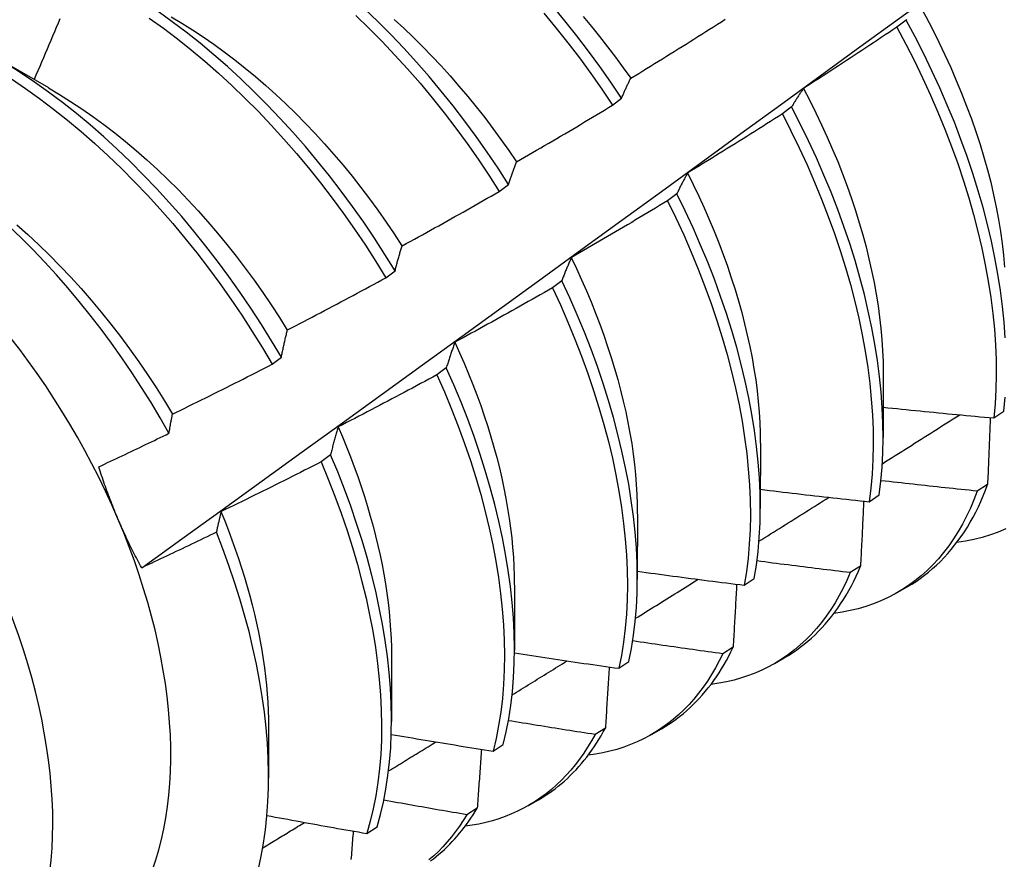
# Model space of a CAD drawing. Header units: inches. Extents: x 202.3 to 235.2, y 60.7 to 129.4.
# Tile 12 of 41: x 210.023 to 210.302, y 79.528 to 79.766. Entities that reach past the tile are written whole.
import ezdxf

# ---------------------------------------------------------------- set-up
doc = ezdxf.new("R2010")
doc.units = ezdxf.units.IN
doc.header["$MEASUREMENT"] = 0
doc.layers.add('Visible Edges(ANSI)', color=7, linetype='Continuous', lineweight=25)
doc.layers.add('Visible Tangent Edges(ANSI)', color=7, linetype='Continuous', lineweight=25)

msp = doc.modelspace()

# ---------------------------------------------------------------- linework, layer by layer
at = {"layer": 'Visible Edges(ANSI)'}
for p, q in [((210.27424, 79.7659), (210.27162, 79.76391)), ((210.01545, 79.75603), (210.03146, 79.74681)), ((210.19114, 79.74183), (210.19373, 79.7438)), ((210.24185, 79.74133), (210.23923, 79.73935)), ((210.15911, 79.71743), (210.16171, 79.7194)), ((210.20937, 79.71674), (210.20674, 79.71475)), ((210.127, 79.69298), (210.1296, 79.69495)), ((210.17679, 79.69212), (210.17415, 79.69013)), ((210.0948, 79.66848), (210.09741, 79.67046)), ((210.14411, 79.66749), (210.14146, 79.6655)), ((210.2678, 79.66625), (210.26778, 79.64776)), ((210.29908, 79.6533), (210.30192, 79.65522)), ((210.23301, 79.64616), (210.23298, 79.62767)), ((210.11132, 79.64284), (210.10867, 79.64085)), ((210.29732, 79.63445), (210.29442, 79.63258)), ((210.26381, 79.62958), (210.26667, 79.63149)), ((210.19821, 79.62607), (210.19818, 79.60758)), ((210.26136, 79.61136), (210.25845, 79.6095)), ((210.22843, 79.60594), (210.2313, 79.60785)), ((210.16341, 79.60598), (210.16338, 79.58749)), ((210.27177, 79.60385), (210.27458, 79.60547)), ((210.2253, 79.58838), (210.22238, 79.58652)), ((210.12861, 79.58589), (210.12859, 79.5674)), ((210.23697, 79.58376), (210.23978, 79.58538)), ((210.19294, 79.58241), (210.19581, 79.58431)), ((210.09381, 79.56579), (210.09379, 79.55134)), ((210.18913, 79.56551), (210.1862, 79.56367)), ((210.20217, 79.56367), (210.20498, 79.56529)), ((210.15733, 79.55898), (210.16021, 79.56087)), ((210.16737, 79.54358), (210.17019, 79.5452)), ((210.15285, 79.54278), (210.14991, 79.54094)), ((210.12161, 79.53565), (210.1245, 79.53754))]:
    msp.add_line(p, q, dxfattribs=at)
at = {"layer": 'Visible Edges(ANSI)', "flags": 128}
for points in [[(210.05788, 79.61089), (210.06926, 79.61909), (210.08063, 79.62729), (210.09199, 79.63549), (210.10334, 79.64369), (210.11468, 79.65188), (210.12601, 79.66008), (210.13733, 79.66828), (210.14864, 79.67647), (210.15994, 79.68467), (210.17123, 79.69286), (210.1825, 79.70105), (210.19377, 79.70924), (210.20503, 79.71742), (210.21628, 79.72561), (210.22752, 79.73379), (210.23875, 79.74197), (210.24998, 79.75015), (210.26119, 79.75832), (210.27239, 79.7665), (210.28358, 79.77466), (210.29477, 79.78283), (210.30595, 79.79099)], [(210.16171, 79.7194), (210.15875, 79.72398), (210.1557, 79.72849), (210.15257, 79.73294), (210.14935, 79.73732), (210.14605, 79.74163), (210.14267, 79.74585), (210.13921, 79.74998), (210.13569, 79.75402), (210.1321, 79.75796), (210.12845, 79.7618), (210.12475, 79.76553), (210.12099, 79.76914)], [(210.19373, 79.7438), (210.19069, 79.74832), (210.18756, 79.75277), (210.18434, 79.75716), (210.18104, 79.76146), (210.17767, 79.76569), (210.17422, 79.76983)], [(210.27788, 79.77046), (210.27983, 79.7669), (210.2817, 79.76331), (210.28351, 79.75971), (210.28524, 79.7561), (210.28689, 79.75248), (210.28848, 79.74885), (210.28998, 79.74522), (210.2914, 79.74159), (210.29275, 79.73796), (210.29401, 79.73434), (210.29519, 79.73073), (210.29628, 79.72714), (210.29729, 79.72356), (210.29821, 79.72001), (210.29904, 79.71648), (210.29978, 79.71298), (210.30043, 79.70951), (210.301, 79.70608), (210.30147, 79.70268), (210.30186, 79.69933), (210.30216, 79.69602)], [(210.03475, 79.76629), (210.03423, 79.76506), (210.03371, 79.76383), (210.03319, 79.76261), (210.03267, 79.76138), (210.03214, 79.76016), (210.03162, 79.75893), (210.0311, 79.75771), (210.03057, 79.75648), (210.03005, 79.75526), (210.02952, 79.75403), (210.029, 79.75281), (210.02847, 79.75159), (210.02794, 79.75036), (210.02741, 79.74914)], [(210.06003, 79.76648), (210.06401, 79.76363), (210.06797, 79.76064), (210.07189, 79.75751), (210.07578, 79.75425), (210.07963, 79.75087), (210.08344, 79.74737), (210.0872, 79.74375), (210.0909, 79.74002), (210.09455, 79.73618), (210.09814, 79.73224), (210.10166, 79.7282), (210.10511, 79.72406), (210.10849, 79.71984), (210.11179, 79.71554), (210.11501, 79.71116), (210.11814, 79.7067), (210.12119, 79.70219), (210.12414, 79.69761), (210.127, 79.69298)], [(210.1296, 79.69495), (210.12673, 79.69958), (210.12377, 79.70416), (210.12072, 79.70867), (210.11758, 79.71312), (210.11436, 79.71749), (210.11105, 79.72179), (210.10766, 79.726), (210.10421, 79.73013), (210.10068, 79.73416), (210.09709, 79.7381), (210.09344, 79.74193), (210.08973, 79.74565), (210.08596, 79.74926), (210.08215, 79.75276), (210.0783, 79.75613), (210.07441, 79.75938), (210.07048, 79.76249), (210.06652, 79.76547), (210.06254, 79.76832)], [(210.06625, 79.76687), (210.06927, 79.76507), (210.07229, 79.76318), (210.07529, 79.76119), (210.07829, 79.75911), (210.08127, 79.75695), (210.08423, 79.7547), (210.08717, 79.75236), (210.09009, 79.74994), (210.09298, 79.74744), (210.09584, 79.74487), (210.09867, 79.74221), (210.10147, 79.73949), (210.10424, 79.73669), (210.10696, 79.73383), (210.10964, 79.7309), (210.11228, 79.7279), (210.11488, 79.72485), (210.11742, 79.72173), (210.11991, 79.71856), (210.12235, 79.71534), (210.12474, 79.71207), (210.12707, 79.70875), (210.12934, 79.70539), (210.13156, 79.70199)], [(210.11846, 79.76725), (210.12222, 79.76362), (210.12592, 79.75989), (210.12957, 79.75604), (210.13315, 79.75209), (210.13667, 79.74804), (210.14011, 79.74391), (210.14349, 79.73968), (210.14678, 79.73537), (210.15, 79.73099), (210.15313, 79.72653), (210.15617, 79.72201), (210.15911, 79.71743)], [(210.12934, 79.76613), (210.13206, 79.76363), (210.13475, 79.76105), (210.1374, 79.75841), (210.14003, 79.75571), (210.14262, 79.75295), (210.14517, 79.75013), (210.14769, 79.74725), (210.15016, 79.74432), (210.15258, 79.74134), (210.15497, 79.73831), (210.1573, 79.73524), (210.15958, 79.73212), (210.16181, 79.72896), (210.16399, 79.72576)], [(210.17167, 79.76789), (210.17511, 79.76375), (210.17848, 79.75952), (210.18178, 79.7552), (210.18498, 79.75081), (210.18811, 79.74635), (210.19114, 79.74183)], [(210.18284, 79.76691), (210.18519, 79.7641), (210.1875, 79.76125), (210.18977, 79.75836), (210.19199, 79.75542), (210.19417, 79.75245), (210.1963, 79.74944)], [(210.19633, 79.74947), (210.19745, 79.75016), (210.19857, 79.75084), (210.1997, 79.75153), (210.20082, 79.75222), (210.20194, 79.75291), (210.20305, 79.75359), (210.20417, 79.75429), (210.20529, 79.75498), (210.20641, 79.75567), (210.20752, 79.75636), (210.20864, 79.75706), (210.20976, 79.75775), (210.21087, 79.75845), (210.21198, 79.75915), (210.2131, 79.75985), (210.21421, 79.76054), (210.21532, 79.76125), (210.21643, 79.76195), (210.21754, 79.76265), (210.21865, 79.76335), (210.21976, 79.76406), (210.22087, 79.76476), (210.22198, 79.76547), (210.22309, 79.76618)], [(210.27438, 79.7661), (210.27424, 79.7659)], [(210.27162, 79.76391), (210.27053, 79.76318), (210.26944, 79.76245), (210.26834, 79.76171), (210.26725, 79.76098), (210.26615, 79.76025), (210.26505, 79.75952), (210.26396, 79.75879), (210.26286, 79.75806), (210.26176, 79.75734), (210.26066, 79.75661), (210.25956, 79.75589), (210.25846, 79.75516), (210.25736, 79.75444), (210.25626, 79.75372), (210.25516, 79.753), (210.25406, 79.75228), (210.25295, 79.75156), (210.25185, 79.75084), (210.25074, 79.75013), (210.24964, 79.74941), (210.24853, 79.7487), (210.24743, 79.74798), (210.24632, 79.74727), (210.24521, 79.74656)], [(210.27162, 79.76391), (210.27417, 79.75915), (210.27662, 79.75436), (210.27895, 79.74955), (210.28117, 79.74471), (210.28328, 79.73986), (210.28526, 79.73501), (210.28713, 79.73015), (210.28887, 79.7253), (210.29049, 79.72046), (210.29199, 79.71564), (210.29335, 79.71085), (210.29459, 79.70608), (210.2957, 79.70135), (210.29667, 79.69666), (210.29752, 79.69201), (210.29823, 79.68742), (210.2988, 79.68289), (210.29924, 79.67843), (210.29955, 79.67403), (210.29973, 79.66971), (210.29976, 79.66548), (210.29967, 79.66132), (210.29944, 79.65726), (210.29908, 79.6533)], [(210.30235, 79.67599), (210.30203, 79.68039), (210.30158, 79.68486), (210.30099, 79.68939), (210.30027, 79.69399), (210.29941, 79.69863), (210.29843, 79.70333), (210.29731, 79.70806), (210.29606, 79.71283), (210.29469, 79.71763), (210.29319, 79.72245), (210.29156, 79.72729), (210.2898, 79.73214), (210.28793, 79.737), (210.28593, 79.74185), (210.28382, 79.7467), (210.28159, 79.75154), (210.27925, 79.75635), (210.2768, 79.76114), (210.27424, 79.7659)], [(210.09741, 79.67046), (210.09463, 79.67514), (210.09176, 79.67976), (210.0888, 79.68433), (210.08574, 79.68884), (210.08259, 79.69329), (210.07936, 79.69766), (210.07605, 79.70195), (210.07266, 79.70616), (210.0692, 79.71028), (210.06567, 79.71431), (210.06208, 79.71824), (210.05842, 79.72206), (210.05471, 79.72578), (210.05094, 79.72938), (210.04713, 79.73287), (210.04327, 79.73624), (210.03938, 79.73947), (210.03544, 79.74258), (210.03148, 79.74555), (210.0275, 79.74839), (210.02349, 79.75108), (210.01947, 79.75363)], [(210.19373, 79.7438), (210.19383, 79.74405), (210.19393, 79.7443), (210.19404, 79.74454), (210.19414, 79.74479), (210.19425, 79.74503), (210.19435, 79.74528), (210.19446, 79.74552), (210.19457, 79.74576), (210.19467, 79.746), (210.19478, 79.74624), (210.19489, 79.74648), (210.195, 79.74672), (210.19511, 79.74695), (210.19522, 79.74719), (210.19532, 79.74742), (210.19543, 79.74765), (210.19555, 79.74788), (210.19566, 79.74811), (210.19577, 79.74834), (210.19588, 79.74857), (210.19599, 79.7488), (210.1961, 79.74903), (210.19622, 79.74925), (210.19633, 79.74947)], [(210.02099, 79.74926), (210.02499, 79.74656), (210.02898, 79.74371), (210.03293, 79.74073), (210.03686, 79.73761), (210.04075, 79.73436), (210.04461, 79.73099), (210.04842, 79.72749), (210.05218, 79.72388), (210.05589, 79.72015), (210.05954, 79.71632), (210.06313, 79.71238), (210.06666, 79.70835), (210.07011, 79.70422), (210.07349, 79.7), (210.0768, 79.6957), (210.08002, 79.69133), (210.08316, 79.68688), (210.08621, 79.68237), (210.08917, 79.67779), (210.09204, 79.67316), (210.0948, 79.66848)], [(210.03146, 79.74674), (210.03462, 79.74487), (210.03777, 79.74289), (210.04091, 79.74082), (210.04404, 79.73864), (210.04715, 79.73637), (210.05024, 79.734), (210.0533, 79.73154), (210.05634, 79.72899), (210.05935, 79.72635), (210.06233, 79.72363), (210.06526, 79.72081), (210.06816, 79.71792), (210.07102, 79.71495), (210.07384, 79.7119), (210.07661, 79.70879), (210.07933, 79.7056), (210.082, 79.70236), (210.08462, 79.69905), (210.08719, 79.69569), (210.08969, 79.69228), (210.09214, 79.68882), (210.09453, 79.68531), (210.09685, 79.68176), (210.0991, 79.67818)], [(210.24521, 79.74656), (210.24506, 79.74635), (210.24492, 79.74615), (210.24477, 79.74594), (210.24463, 79.74573), (210.24448, 79.74552), (210.24434, 79.74531), (210.2442, 79.7451), (210.24405, 79.74489), (210.24391, 79.74467), (210.24377, 79.74446), (210.24363, 79.74424), (210.24349, 79.74402), (210.24335, 79.7438), (210.24321, 79.74358), (210.24307, 79.74336), (210.24293, 79.74314), (210.2428, 79.74292), (210.24266, 79.7427), (210.24252, 79.74247), (210.24239, 79.74225), (210.24225, 79.74202), (210.24212, 79.74179), (210.24198, 79.74156), (210.24185, 79.74133)], [(210.24518, 79.74654), (210.24697, 79.74312), (210.2487, 79.73969), (210.25036, 79.73624), (210.25195, 79.73278), (210.25347, 79.72932), (210.25492, 79.72585), (210.25629, 79.72239), (210.25759, 79.71892), (210.25881, 79.71546), (210.25995, 79.71201), (210.26102, 79.70857), (210.26201, 79.70515), (210.26292, 79.70174), (210.26375, 79.69836), (210.26451, 79.69499), (210.26519, 79.69166), (210.26579, 79.68835), (210.26631, 79.68507), (210.26676, 79.68183), (210.26712, 79.67863), (210.2674, 79.67547), (210.26761, 79.67235), (210.26773, 79.66928), (210.26777, 79.66626)], [(210.164, 79.72576), (210.16514, 79.72642), (210.16628, 79.72708), (210.16741, 79.72774), (210.16855, 79.7284), (210.16968, 79.72906), (210.17082, 79.72972), (210.17195, 79.73039), (210.17309, 79.73105), (210.17422, 79.73172), (210.17535, 79.73238), (210.17648, 79.73305), (210.17762, 79.73372), (210.17875, 79.73439), (210.17988, 79.73506), (210.18101, 79.73573), (210.18213, 79.73641), (210.18326, 79.73708), (210.18439, 79.73776), (210.18552, 79.73843), (210.18664, 79.73911), (210.18777, 79.73979), (210.18889, 79.74047), (210.19002, 79.74115), (210.19114, 79.74183)], [(210.26667, 79.63149), (210.26715, 79.63536), (210.26749, 79.63934), (210.2677, 79.64341), (210.26778, 79.64758), (210.26772, 79.65183), (210.26753, 79.65616), (210.26721, 79.66056), (210.26675, 79.66504), (210.26615, 79.66957), (210.26542, 79.67417), (210.26456, 79.67882), (210.26357, 79.68352), (210.26244, 79.68825), (210.26119, 79.69303), (210.2598, 79.69783), (210.25829, 79.70265), (210.25666, 79.70749), (210.2549, 79.71234), (210.25301, 79.7172), (210.25101, 79.72205), (210.24889, 79.7269), (210.24666, 79.73173), (210.24431, 79.73654), (210.24185, 79.74133)], [(210.23923, 79.73935), (210.23812, 79.73864), (210.23701, 79.73793), (210.2359, 79.73723), (210.23478, 79.73652), (210.23367, 79.73582), (210.23256, 79.73511), (210.23144, 79.73441), (210.23033, 79.73371), (210.22921, 79.73301), (210.2281, 79.73231), (210.22698, 79.73161), (210.22586, 79.73092), (210.22475, 79.73022), (210.22363, 79.72953), (210.22251, 79.72883), (210.22139, 79.72814), (210.22027, 79.72745), (210.21915, 79.72676), (210.21803, 79.72607), (210.21691, 79.72538), (210.21578, 79.72469), (210.21466, 79.724), (210.21354, 79.72332), (210.21241, 79.72263)], [(210.23923, 79.73935), (210.24168, 79.73456), (210.24402, 79.72974), (210.24625, 79.72491), (210.24836, 79.72006), (210.25035, 79.7152), (210.25222, 79.71035), (210.25397, 79.7055), (210.2556, 79.70066), (210.2571, 79.69584), (210.25848, 79.69104), (210.25972, 79.68627), (210.26084, 79.68154), (210.26182, 79.67684), (210.26267, 79.6722), (210.26339, 79.6676), (210.26397, 79.66307), (210.26442, 79.6586), (210.26474, 79.6542), (210.26492, 79.64988), (210.26497, 79.64563), (210.26488, 79.64148), (210.26466, 79.63741), (210.2643, 79.63344), (210.26381, 79.62958)], [(210.16171, 79.7194), (210.1618, 79.71968), (210.16189, 79.71995), (210.16198, 79.72023), (210.16207, 79.7205), (210.16216, 79.72078), (210.16226, 79.72105), (210.16235, 79.72132), (210.16244, 79.72159), (210.16254, 79.72186), (210.16263, 79.72213), (210.16273, 79.7224), (210.16282, 79.72266), (210.16292, 79.72293), (210.16302, 79.72319), (210.16311, 79.72345), (210.16321, 79.72371), (210.16331, 79.72397), (210.1634, 79.72423), (210.1635, 79.72449), (210.1636, 79.72475), (210.1637, 79.725), (210.1638, 79.72526), (210.1639, 79.72551), (210.164, 79.72576)], [(210.21241, 79.72263), (210.21228, 79.7224), (210.21215, 79.72217), (210.21201, 79.72193), (210.21188, 79.72169), (210.21175, 79.72146), (210.21162, 79.72122), (210.21149, 79.72098), (210.21136, 79.72074), (210.21123, 79.7205), (210.21111, 79.72025), (210.21098, 79.72001), (210.21085, 79.71976), (210.21072, 79.71952), (210.2106, 79.71927), (210.21047, 79.71902), (210.21035, 79.71877), (210.21022, 79.71852), (210.2101, 79.71827), (210.20998, 79.71802), (210.20985, 79.71776), (210.20973, 79.71751), (210.20961, 79.71725), (210.20949, 79.717), (210.20937, 79.71674)], [(210.2124, 79.72264), (210.21403, 79.71936), (210.2156, 79.71607), (210.21711, 79.71278), (210.21855, 79.70947), (210.21993, 79.70617), (210.22124, 79.70286), (210.22249, 79.69955), (210.22367, 79.69625), (210.22478, 79.69296), (210.22583, 79.68967), (210.22681, 79.6864), (210.22772, 79.68314), (210.22855, 79.6799), (210.22932, 79.67668), (210.23002, 79.67348), (210.23065, 79.67031), (210.2312, 79.66716), (210.23168, 79.66405), (210.23208, 79.66097), (210.23242, 79.65793), (210.23267, 79.65492), (210.23286, 79.65196), (210.23296, 79.64905), (210.23299, 79.64617)], [(210.1316, 79.702), (210.13275, 79.70264), (210.13391, 79.70327), (210.13506, 79.7039), (210.13621, 79.70453), (210.13736, 79.70517), (210.13851, 79.7058), (210.13966, 79.70644), (210.14081, 79.70708), (210.14196, 79.70772), (210.14311, 79.70836), (210.14425, 79.709), (210.1454, 79.70964), (210.14655, 79.71028), (210.14769, 79.71093), (210.14884, 79.71157), (210.14998, 79.71222), (210.15113, 79.71287), (210.15227, 79.71351), (210.15341, 79.71416), (210.15455, 79.71481), (210.15569, 79.71547), (210.15683, 79.71612), (210.15798, 79.71677), (210.15911, 79.71743)], [(210.2313, 79.60785), (210.2319, 79.61163), (210.23237, 79.61551), (210.23271, 79.61949), (210.23291, 79.62357), (210.23298, 79.62774), (210.23292, 79.63199), (210.23272, 79.63632), (210.23238, 79.64073), (210.23192, 79.64521), (210.23131, 79.64976), (210.23058, 79.65436), (210.22971, 79.65901), (210.22871, 79.66371), (210.22757, 79.66845), (210.22631, 79.67322), (210.22492, 79.67802), (210.2234, 79.68285), (210.22176, 79.68769), (210.21999, 79.69254), (210.2181, 79.69739), (210.21609, 79.70225), (210.21396, 79.70709), (210.21172, 79.71193), (210.20937, 79.71674)], [(210.20674, 79.71475), (210.20561, 79.71407), (210.20448, 79.71339), (210.20336, 79.71271), (210.20223, 79.71203), (210.2011, 79.71135), (210.19997, 79.71068), (210.19884, 79.71), (210.19771, 79.70933), (210.19658, 79.70866), (210.19544, 79.70799), (210.19431, 79.70731), (210.19318, 79.70664), (210.19204, 79.70598), (210.19091, 79.70531), (210.18977, 79.70464), (210.18864, 79.70398), (210.1875, 79.70331), (210.18636, 79.70265), (210.18523, 79.70199), (210.18409, 79.70132), (210.18295, 79.70066), (210.18181, 79.70001), (210.18067, 79.69935), (210.17953, 79.69869)], [(210.20674, 79.71475), (210.20908, 79.70994), (210.21132, 79.7051), (210.21344, 79.70026), (210.21544, 79.6954), (210.21732, 79.69055), (210.21908, 79.6857), (210.22071, 79.68086), (210.22222, 79.67603), (210.2236, 79.67123), (210.22485, 79.66646), (210.22598, 79.66172), (210.22697, 79.65703), (210.22783, 79.65238), (210.22855, 79.64778), (210.22914, 79.64325), (210.2296, 79.63877), (210.22993, 79.63437), (210.23012, 79.63004), (210.23017, 79.62579), (210.23009, 79.62163), (210.22988, 79.61756), (210.22953, 79.61358), (210.22905, 79.60971), (210.22843, 79.60594)], [(210.06561, 79.64894), (210.06312, 79.65332), (210.06053, 79.65764), (210.05787, 79.66192), (210.05511, 79.66615), (210.05228, 79.67032), (210.04936, 79.67443), (210.04637, 79.67847), (210.04331, 79.68243), (210.04019, 79.6863), (210.037, 79.69009), (210.03376, 79.69378), (210.03047, 79.69738), (210.02712, 79.70088), (210.02372, 79.70427), (210.02028, 79.70757)], [(210.02257, 79.708), (210.02569, 79.7052), (210.02878, 79.70231), (210.03183, 79.69933), (210.03484, 79.69627), (210.0378, 79.69313), (210.04071, 79.68991), (210.04358, 79.68662), (210.04639, 79.68327), (210.04914, 79.67984), (210.05184, 79.67636), (210.05447, 79.67281), (210.05703, 79.66922), (210.05953, 79.66557), (210.06195, 79.66188), (210.0643, 79.65814), (210.06657, 79.65437)], [(210.1296, 79.69495), (210.12968, 79.69526), (210.12976, 79.69557), (210.12984, 79.69587), (210.12992, 79.69617), (210.13, 79.69648), (210.13008, 79.69678), (210.13016, 79.69708), (210.13024, 79.69738), (210.13032, 79.69767), (210.13041, 79.69797), (210.13049, 79.69827), (210.13057, 79.69856), (210.13066, 79.69885), (210.13074, 79.69915), (210.13082, 79.69944), (210.13091, 79.69973), (210.13099, 79.70001), (210.13108, 79.7003), (210.13117, 79.70059), (210.13125, 79.70087), (210.13134, 79.70116), (210.13143, 79.70144), (210.13151, 79.70172), (210.1316, 79.702)], [(210.17953, 79.69869), (210.17941, 79.69843), (210.17929, 79.69817), (210.17917, 79.6979), (210.17905, 79.69764), (210.17893, 79.69737), (210.17882, 79.69711), (210.1787, 79.69684), (210.17858, 79.69657), (210.17847, 79.6963), (210.17835, 79.69603), (210.17824, 79.69576), (210.17812, 79.69548), (210.17801, 79.69521), (210.17789, 79.69493), (210.17778, 79.69466), (210.17767, 79.69438), (210.17756, 79.6941), (210.17744, 79.69382), (210.17733, 79.69354), (210.17722, 79.69326), (210.17711, 79.69298), (210.177, 79.69269), (210.17689, 79.69241), (210.17679, 79.69212)], [(210.17948, 79.69869), (210.18097, 79.69556), (210.1824, 79.69242), (210.18377, 79.68928), (210.18509, 79.68613), (210.18635, 79.68298), (210.18755, 79.67984), (210.18869, 79.67669), (210.18977, 79.67356), (210.19078, 79.67043), (210.19174, 79.66732), (210.19263, 79.66421), (210.19345, 79.66113), (210.19421, 79.65806), (210.19491, 79.65501), (210.19554, 79.65199), (210.19609, 79.64898), (210.19659, 79.64601), (210.19701, 79.64307), (210.19737, 79.64015), (210.19766, 79.63727), (210.19788, 79.63442), (210.19804, 79.63161), (210.19813, 79.62884), (210.19815, 79.62611)], [(210.09913, 79.67821), (210.1003, 79.67881), (210.10146, 79.67941), (210.10263, 79.68002), (210.1038, 79.68063), (210.10496, 79.68123), (210.10613, 79.68184), (210.10729, 79.68245), (210.10846, 79.68306), (210.10962, 79.68367), (210.11078, 79.68429), (210.11194, 79.6849), (210.11311, 79.68552), (210.11427, 79.68613), (210.11543, 79.68675), (210.11659, 79.68737), (210.11775, 79.68799), (210.11891, 79.68861), (210.12006, 79.68923), (210.12122, 79.68985), (210.12238, 79.69047), (210.12354, 79.6911), (210.12469, 79.69172), (210.12585, 79.69235), (210.127, 79.69298)], [(210.19581, 79.58431), (210.19654, 79.58798), (210.19713, 79.59176), (210.1976, 79.59565), (210.19793, 79.59964), (210.19812, 79.60372), (210.19818, 79.60789), (210.19811, 79.61215), (210.1979, 79.61649), (210.19756, 79.62091), (210.19708, 79.62539), (210.19647, 79.62994), (210.19573, 79.63454), (210.19485, 79.63919), (210.19384, 79.6439), (210.1927, 79.64864), (210.19143, 79.65341), (210.19003, 79.65822), (210.18851, 79.66304), (210.18686, 79.66788), (210.18508, 79.67274), (210.18319, 79.67759), (210.18117, 79.68245), (210.17904, 79.68729), (210.17679, 79.69212)], [(210.17415, 79.69013), (210.17301, 79.68948), (210.17186, 79.68883), (210.17072, 79.68817), (210.16958, 79.68752), (210.16843, 79.68687), (210.16728, 79.68622), (210.16614, 79.68558), (210.16499, 79.68493), (210.16384, 79.68428), (210.1627, 79.68364), (210.16155, 79.683), (210.1604, 79.68235), (210.15925, 79.68171), (210.1581, 79.68107), (210.15695, 79.68043), (210.1558, 79.6798), (210.15464, 79.67916), (210.15349, 79.67852), (210.15234, 79.67789), (210.15118, 79.67725), (210.15003, 79.67662), (210.14888, 79.67599), (210.14772, 79.67536), (210.14656, 79.67473)], [(210.17415, 79.69013), (210.17639, 79.6853), (210.17851, 79.68045), (210.18052, 79.6756), (210.18241, 79.67074), (210.18418, 79.66589), (210.18582, 79.66105), (210.18733, 79.65623), (210.18872, 79.65142), (210.18998, 79.64665), (210.19111, 79.64191), (210.19211, 79.63722), (210.19298, 79.63256), (210.19371, 79.62796), (210.19431, 79.62342), (210.19478, 79.61895), (210.19511, 79.61454), (210.19531, 79.6102), (210.19537, 79.60595), (210.1953, 79.60178), (210.19509, 79.59771), (210.19475, 79.59373), (210.19428, 79.58985), (210.19368, 79.58607), (210.19294, 79.58241)], [(210.09741, 79.67046), (210.09747, 79.6708), (210.09754, 79.67113), (210.09761, 79.67147), (210.09768, 79.6718), (210.09775, 79.67213), (210.09782, 79.67246), (210.09789, 79.67279), (210.09796, 79.67312), (210.09803, 79.67344), (210.0981, 79.67377), (210.09817, 79.67409), (210.09824, 79.67442), (210.09831, 79.67474), (210.09839, 79.67506), (210.09846, 79.67538), (210.09853, 79.6757), (210.0986, 79.67602), (210.09868, 79.67633), (210.09875, 79.67665), (210.09883, 79.67696), (210.0989, 79.67727), (210.09898, 79.67759), (210.09905, 79.6779), (210.09913, 79.67821)], [(210.14656, 79.67473), (210.14646, 79.67444), (210.14635, 79.67415), (210.14624, 79.67386), (210.14613, 79.67357), (210.14603, 79.67327), (210.14592, 79.67298), (210.14582, 79.67268), (210.14571, 79.67238), (210.14561, 79.67209), (210.14551, 79.67179), (210.1454, 79.67149), (210.1453, 79.67119), (210.1452, 79.67088), (210.1451, 79.67058), (210.145, 79.67028), (210.14489, 79.66997), (210.14479, 79.66966), (210.14469, 79.66936), (210.1446, 79.66905), (210.1445, 79.66874), (210.1444, 79.66843), (210.1443, 79.66811), (210.1442, 79.6678), (210.14411, 79.66749)], [(210.14653, 79.67472), (210.14788, 79.67174), (210.14918, 79.66876), (210.15043, 79.66578), (210.15162, 79.66279), (210.15276, 79.65981), (210.15384, 79.65684), (210.15487, 79.65387), (210.15583, 79.6509), (210.15674, 79.64795), (210.15759, 79.64501), (210.15838, 79.64208), (210.15912, 79.63916), (210.15979, 79.63626), (210.16041, 79.63338), (210.16097, 79.63052), (210.16147, 79.62768), (210.16191, 79.62487), (210.1623, 79.62208), (210.16262, 79.61932), (210.16289, 79.61659), (210.16309, 79.61389), (210.16324, 79.61123), (210.16333, 79.6086), (210.16336, 79.606)], [(210.06658, 79.65437), (210.06776, 79.65495), (210.06895, 79.65552), (210.07013, 79.6561), (210.07131, 79.65668), (210.07249, 79.65726), (210.07367, 79.65784), (210.07484, 79.65842), (210.07602, 79.65901), (210.0772, 79.65959), (210.07838, 79.66018), (210.07955, 79.66076), (210.08073, 79.66135), (210.08191, 79.66194), (210.08308, 79.66253), (210.08426, 79.66312), (210.08543, 79.66371), (210.0866, 79.6643), (210.08778, 79.6649), (210.08895, 79.66549), (210.09012, 79.66609), (210.09129, 79.66669), (210.09246, 79.66728), (210.09363, 79.66788), (210.0948, 79.66848)], [(210.16021, 79.56087), (210.16106, 79.56443), (210.16178, 79.56811), (210.16237, 79.5719), (210.16282, 79.57579), (210.16314, 79.57979), (210.16333, 79.58387), (210.16338, 79.58805), (210.1633, 79.59232), (210.16309, 79.59666), (210.16274, 79.60108), (210.16225, 79.60557), (210.16164, 79.61012), (210.16088, 79.61472), (210.16, 79.61938), (210.15898, 79.62408), (210.15783, 79.62883), (210.15656, 79.63361), (210.15515, 79.63841), (210.15362, 79.64324), (210.15196, 79.64808), (210.15017, 79.65293), (210.14827, 79.65779), (210.14625, 79.66264), (210.14411, 79.66749)], [(210.14146, 79.6655), (210.1403, 79.66487), (210.13914, 79.66424), (210.13799, 79.66362), (210.13683, 79.663), (210.13567, 79.66237), (210.1345, 79.66175), (210.13334, 79.66113), (210.13218, 79.66052), (210.13102, 79.6599), (210.12985, 79.65928), (210.12869, 79.65867), (210.12753, 79.65805), (210.12636, 79.65744), (210.1252, 79.65682), (210.12403, 79.65621), (210.12286, 79.6556), (210.1217, 79.65499), (210.12053, 79.65439), (210.11936, 79.65378), (210.11819, 79.65317), (210.11702, 79.65257), (210.11585, 79.65196), (210.11468, 79.65136), (210.11351, 79.65076)], [(210.14146, 79.6655), (210.14359, 79.66065), (210.14561, 79.6558), (210.1475, 79.65094), (210.14928, 79.64609), (210.15093, 79.64125), (210.15245, 79.63642), (210.15385, 79.63162), (210.15511, 79.62684), (210.15625, 79.6221), (210.15726, 79.6174), (210.15813, 79.61275), (210.15888, 79.60814), (210.15948, 79.6036), (210.15996, 79.59912), (210.1603, 79.59471), (210.1605, 79.59037), (210.16057, 79.58611), (210.16051, 79.58194), (210.16031, 79.57786), (210.15998, 79.57387), (210.15951, 79.56998), (210.15892, 79.5662), (210.15819, 79.56253), (210.15733, 79.55898)], [(210.30192, 79.65522), (210.30227, 79.65919)], [(210.26779, 79.65633), (210.26909, 79.65619), (210.27039, 79.65606), (210.2717, 79.65592), (210.273, 79.65579), (210.2743, 79.65566), (210.2756, 79.65553), (210.27691, 79.65539), (210.27821, 79.65527), (210.27951, 79.65514), (210.28082, 79.65501), (210.28212, 79.65488), (210.28342, 79.65475), (210.28473, 79.65463), (210.28603, 79.6545), (210.28733, 79.65438), (210.28864, 79.65426), (210.28994, 79.65413), (210.29125, 79.65401), (210.29255, 79.65389), (210.29386, 79.65377), (210.29516, 79.65365), (210.29646, 79.65354), (210.29777, 79.65342), (210.29908, 79.6533)], [(210.06561, 79.64894), (210.06565, 79.64918), (210.06569, 79.64941), (210.06573, 79.64964), (210.06576, 79.64987), (210.0658, 79.6501), (210.06584, 79.65033), (210.06588, 79.65056), (210.06592, 79.65078), (210.06596, 79.65101), (210.066, 79.65124), (210.06604, 79.65147), (210.06608, 79.65169), (210.06612, 79.65192), (210.06617, 79.65214), (210.06621, 79.65237), (210.06625, 79.65259), (210.06629, 79.65282), (210.06633, 79.65304), (210.06637, 79.65326), (210.06641, 79.65349), (210.06646, 79.65371), (210.0665, 79.65393), (210.06654, 79.65415), (210.06658, 79.65437)], [(210.26754, 79.64034), (210.26846, 79.64092), (210.26937, 79.64149), (210.27028, 79.64207), (210.2712, 79.64265), (210.27211, 79.64322), (210.27302, 79.6438), (210.27394, 79.64438), (210.27485, 79.64495), (210.27576, 79.64553), (210.27668, 79.64611), (210.27759, 79.64669), (210.2785, 79.64726), (210.27942, 79.64784), (210.28033, 79.64842), (210.28124, 79.64899), (210.28215, 79.64957), (210.28307, 79.65015), (210.28398, 79.65073), (210.28489, 79.6513), (210.2858, 79.65188), (210.28672, 79.65246), (210.28763, 79.65304), (210.28854, 79.65362), (210.28945, 79.65419)], [(210.29809, 79.65339), (210.29806, 79.65261), (210.29803, 79.65182), (210.298, 79.65104), (210.29797, 79.65025), (210.29794, 79.64947), (210.29791, 79.64868), (210.29788, 79.64789), (210.29784, 79.64711), (210.29781, 79.64632), (210.29778, 79.64553), (210.29775, 79.64474), (210.29772, 79.64396), (210.29768, 79.64317), (210.29765, 79.64238), (210.29762, 79.64159), (210.29759, 79.6408), (210.29755, 79.64), (210.29752, 79.63921), (210.29749, 79.63842), (210.29745, 79.63763), (210.29742, 79.63684), (210.29739, 79.63604), (210.29735, 79.63525), (210.29732, 79.63445)], [(210.11351, 79.65076), (210.11341, 79.65044), (210.11332, 79.65012), (210.11322, 79.6498), (210.11313, 79.64948), (210.11303, 79.64916), (210.11294, 79.64884), (210.11285, 79.64851), (210.11275, 79.64819), (210.11266, 79.64786), (210.11257, 79.64753), (210.11248, 79.64721), (210.11238, 79.64688), (210.11229, 79.64655), (210.1122, 79.64621), (210.11211, 79.64588), (210.11202, 79.64555), (210.11193, 79.64521), (210.11185, 79.64488), (210.11176, 79.64454), (210.11167, 79.6442), (210.11158, 79.64386), (210.1115, 79.64352), (210.11141, 79.64318), (210.11132, 79.64284)], [(210.1135, 79.65076), (210.1147, 79.64795), (210.11586, 79.64513), (210.11697, 79.64231), (210.11803, 79.63949), (210.11905, 79.63667), (210.12001, 79.63386), (210.12093, 79.63105), (210.12179, 79.62826), (210.1226, 79.62547), (210.12337, 79.62269), (210.12408, 79.61993), (210.12474, 79.61718), (210.12535, 79.61444), (210.12591, 79.61173), (210.12642, 79.60903), (210.12687, 79.60635), (210.12728, 79.6037), (210.12763, 79.60107), (210.12792, 79.59846), (210.12816, 79.59589), (210.12835, 79.59334), (210.12849, 79.59082), (210.12857, 79.58834), (210.1286, 79.58589)], [(210.04573, 79.63946), (210.04656, 79.63985), (210.04739, 79.64024), (210.04822, 79.64063), (210.04905, 79.64102), (210.04988, 79.64141), (210.05071, 79.6418), (210.05154, 79.64219), (210.05237, 79.64259), (210.0532, 79.64298), (210.05403, 79.64337), (210.05486, 79.64377), (210.05569, 79.64416), (210.05651, 79.64456), (210.05734, 79.64495), (210.05817, 79.64535), (210.059, 79.64575), (210.05982, 79.64615), (210.06065, 79.64654), (210.06148, 79.64694), (210.0623, 79.64734), (210.06313, 79.64774), (210.06396, 79.64814), (210.06478, 79.64854), (210.06561, 79.64894)], [(210.10867, 79.64085), (210.1075, 79.64025), (210.10633, 79.63965), (210.10515, 79.63905), (210.10398, 79.63846), (210.1028, 79.63787), (210.10162, 79.63727), (210.10045, 79.63668), (210.09927, 79.63609), (210.09809, 79.6355), (210.09692, 79.63491), (210.09574, 79.63432), (210.09456, 79.63374), (210.09338, 79.63315), (210.0922, 79.63257), (210.09102, 79.63198), (210.08984, 79.6314), (210.08865, 79.63082), (210.08747, 79.63024), (210.08629, 79.62966), (210.08511, 79.62908), (210.08392, 79.62851), (210.08274, 79.62793), (210.08155, 79.62736), (210.08037, 79.62678)], [(210.10867, 79.64085), (210.11069, 79.63599), (210.1126, 79.63114), (210.11438, 79.62629), (210.11603, 79.62144), (210.11756, 79.61662), (210.11897, 79.61181), (210.12024, 79.60703), (210.12139, 79.60229), (210.1224, 79.59759), (210.12329, 79.59293), (210.12404, 79.58833), (210.12465, 79.58378), (210.12513, 79.57929), (210.12548, 79.57487), (210.1257, 79.57053), (210.12577, 79.56627), (210.12572, 79.56209), (210.12553, 79.558), (210.1252, 79.55401), (210.12475, 79.55012), (210.12416, 79.54633), (210.12344, 79.54266), (210.12259, 79.5391), (210.12161, 79.53565)], [(210.1245, 79.53754), (210.12547, 79.54099), (210.12631, 79.54456), (210.12702, 79.54824), (210.1276, 79.55204), (210.12804, 79.55594), (210.12836, 79.55993), (210.12854, 79.56403), (210.12858, 79.56821), (210.1285, 79.57248), (210.12827, 79.57683), (210.12791, 79.58125), (210.12742, 79.58574), (210.1268, 79.5903), (210.12604, 79.59491), (210.12514, 79.59957), (210.12412, 79.60427), (210.12296, 79.60902), (210.12168, 79.6138), (210.12026, 79.61861), (210.11872, 79.62343), (210.11706, 79.62828), (210.11527, 79.63313), (210.11336, 79.63799), (210.11132, 79.64284)], [(210.05117, 79.62471), (210.05091, 79.62531), (210.05066, 79.62592), (210.05041, 79.62652), (210.05017, 79.62712), (210.04992, 79.62773), (210.04968, 79.62834), (210.04944, 79.62895), (210.0492, 79.62955), (210.04897, 79.63016), (210.04874, 79.63078), (210.04851, 79.63139), (210.04828, 79.632), (210.04805, 79.63262), (210.04783, 79.63323), (210.04761, 79.63385), (210.04739, 79.63447), (210.04718, 79.63509), (210.04696, 79.63571), (210.04675, 79.63633), (210.04654, 79.63695), (210.04633, 79.63758), (210.04613, 79.6382), (210.04593, 79.63883), (210.04573, 79.63946)], [(210.29442, 79.63258), (210.29328, 79.6327), (210.29214, 79.63281), (210.29101, 79.63293), (210.28987, 79.63305), (210.28873, 79.63316), (210.2876, 79.63328), (210.28646, 79.6334), (210.28532, 79.63352), (210.28419, 79.63364), (210.28305, 79.63376), (210.28192, 79.63388), (210.28078, 79.634), (210.27965, 79.63413), (210.27851, 79.63425), (210.27737, 79.63437), (210.27624, 79.6345), (210.2751, 79.63462), (210.27397, 79.63475), (210.27283, 79.63488), (210.2717, 79.635), (210.27056, 79.63513), (210.26943, 79.63526), (210.2683, 79.63539), (210.26716, 79.63552)], [(210.23299, 79.63309), (210.23427, 79.63293), (210.23555, 79.63278), (210.23684, 79.63262), (210.23812, 79.63247), (210.2394, 79.63232), (210.24069, 79.63217), (210.24197, 79.63202), (210.24325, 79.63187), (210.24454, 79.63172), (210.24582, 79.63157), (210.2471, 79.63142), (210.24839, 79.63128), (210.24967, 79.63113), (210.25096, 79.63098), (210.25224, 79.63084), (210.25353, 79.6307), (210.25481, 79.63055), (210.2561, 79.63041), (210.25738, 79.63027), (210.25867, 79.63013), (210.25995, 79.62999), (210.26124, 79.62985), (210.26253, 79.62971), (210.26381, 79.62958)], [(210.29442, 79.63258), (210.29348, 79.63013), (210.29246, 79.62776), (210.29138, 79.62546), (210.29022, 79.62324), (210.28899, 79.62111), (210.28769, 79.61906), (210.28632, 79.6171), (210.28489, 79.61522), (210.28339, 79.61343), (210.28182, 79.61173), (210.2802, 79.61012), (210.2785, 79.60861), (210.27675, 79.60719), (210.27494, 79.60586), (210.27307, 79.60463), (210.27114, 79.60349), (210.26915, 79.60245), (210.26711, 79.60151), (210.26502, 79.60067), (210.26288, 79.59993), (210.26069, 79.59928), (210.25845, 79.59874), (210.25617, 79.5983), (210.25384, 79.59796)], [(210.27458, 79.60547), (210.27584, 79.60623), (210.27708, 79.60703), (210.27829, 79.60787), (210.27948, 79.60875), (210.28064, 79.60967), (210.28178, 79.61063), (210.28288, 79.61163), (210.28396, 79.61267), (210.28502, 79.61376), (210.28604, 79.61488), (210.28704, 79.61604), (210.28801, 79.61723), (210.28895, 79.61847), (210.28986, 79.61974), (210.29075, 79.62106), (210.2916, 79.6224), (210.29242, 79.62379), (210.29321, 79.62521), (210.29398, 79.62666), (210.29471, 79.62815), (210.29541, 79.62968), (210.29608, 79.63124), (210.29671, 79.63283), (210.29732, 79.63445)], [(210.23262, 79.61838), (210.23344, 79.6189), (210.23427, 79.61942), (210.2351, 79.61993), (210.23592, 79.62045), (210.23675, 79.62097), (210.23758, 79.62149), (210.2384, 79.62201), (210.23923, 79.62253), (210.24006, 79.62304), (210.24088, 79.62356), (210.24171, 79.62408), (210.24254, 79.6246), (210.24336, 79.62512), (210.24419, 79.62564), (210.24501, 79.62616), (210.24584, 79.62668), (210.24667, 79.6272), (210.24749, 79.62771), (210.24832, 79.62823), (210.24914, 79.62875), (210.24997, 79.62927), (210.2508, 79.62979), (210.25162, 79.63031), (210.25245, 79.63083)], [(210.26225, 79.62974), (210.26221, 79.62898), (210.26218, 79.62822), (210.26214, 79.62746), (210.2621, 79.6267), (210.26207, 79.62593), (210.26203, 79.62517), (210.262, 79.6244), (210.26196, 79.62364), (210.26193, 79.62288), (210.26189, 79.62211), (210.26185, 79.62135), (210.26182, 79.62058), (210.26178, 79.61981), (210.26174, 79.61905), (210.2617, 79.61828), (210.26167, 79.61751), (210.26163, 79.61674), (210.26159, 79.61598), (210.26155, 79.61521), (210.26152, 79.61444), (210.26148, 79.61367), (210.26144, 79.6129), (210.2614, 79.61213), (210.26136, 79.61136)], [(210.08037, 79.62678), (210.08031, 79.62655), (210.08025, 79.62631), (210.08019, 79.62607), (210.08013, 79.62583), (210.08008, 79.62559), (210.08002, 79.62535), (210.07996, 79.6251), (210.0799, 79.62486), (210.07984, 79.62462), (210.07979, 79.62438), (210.07973, 79.62413), (210.07967, 79.62389), (210.07962, 79.62365), (210.07956, 79.6234), (210.07951, 79.62316), (210.07945, 79.62291), (210.07939, 79.62266), (210.07934, 79.62242), (210.07928, 79.62217), (210.07923, 79.62192), (210.07917, 79.62167), (210.07912, 79.62142), (210.07907, 79.62117), (210.07901, 79.62092)], [(210.08032, 79.62679), (210.0814, 79.62413), (210.08243, 79.62147), (210.08343, 79.61881), (210.08438, 79.61615), (210.08529, 79.6135), (210.08615, 79.61085), (210.08698, 79.60822), (210.08775, 79.60559), (210.08848, 79.60297), (210.08917, 79.60036), (210.08981, 79.59776), (210.0904, 79.59518), (210.09095, 79.59262), (210.09145, 79.59007), (210.0919, 79.58754), (210.0923, 79.58503), (210.09266, 79.58254), (210.09296, 79.58008), (210.09322, 79.57764), (210.09343, 79.57522), (210.09359, 79.57283), (210.0937, 79.57047), (210.09376, 79.56813), (210.09378, 79.56583)], [(210.05788, 79.61089), (210.05757, 79.61145), (210.05727, 79.61201), (210.05697, 79.61257), (210.05667, 79.61313), (210.05637, 79.6137), (210.05608, 79.61426), (210.05579, 79.61483), (210.0555, 79.6154), (210.05521, 79.61597), (210.05492, 79.61654), (210.05464, 79.61712), (210.05436, 79.61769), (210.05408, 79.61827), (210.0538, 79.61885), (210.05353, 79.61943), (210.05326, 79.62001), (210.05299, 79.62059), (210.05272, 79.62117), (210.05246, 79.62176), (210.0522, 79.62235), (210.05193, 79.62294), (210.05168, 79.62353), (210.05142, 79.62412), (210.05117, 79.62471)], [(210.30254, 79.62188), (210.30036, 79.62097), (210.29812, 79.62016), (210.29583, 79.61947), (210.29348, 79.61888), (210.29109, 79.61841), (210.28864, 79.61805)], [(210.07901, 79.62092), (210.07813, 79.6205), (210.07726, 79.62007), (210.07638, 79.61965), (210.0755, 79.61923), (210.07462, 79.61881), (210.07374, 79.61838), (210.07287, 79.61796), (210.07199, 79.61754), (210.07111, 79.61712), (210.07023, 79.6167), (210.06935, 79.61628), (210.06847, 79.61586), (210.06759, 79.61545), (210.0667, 79.61503), (210.06582, 79.61461), (210.06494, 79.6142), (210.06406, 79.61378), (210.06318, 79.61337), (210.06229, 79.61295), (210.06141, 79.61254), (210.06053, 79.61213), (210.05965, 79.61171), (210.05876, 79.6113), (210.05788, 79.61089)], [(210.09094, 79.52566), (210.09172, 79.52925), (210.09239, 79.53294), (210.09292, 79.53672), (210.09333, 79.5406), (210.09361, 79.54457), (210.09376, 79.54862), (210.09379, 79.55275), (210.09368, 79.55695), (210.09345, 79.56123), (210.0931, 79.56558), (210.09261, 79.57), (210.09199, 79.57447), (210.09125, 79.579), (210.09038, 79.58356), (210.08938, 79.58816), (210.08826, 79.59279), (210.08702, 79.59744), (210.08566, 79.60211), (210.08418, 79.6068), (210.08257, 79.6115), (210.08085, 79.61621), (210.07901, 79.62092)], [(210.25845, 79.6095), (210.25735, 79.60963), (210.25625, 79.60976), (210.25515, 79.60989), (210.25405, 79.61002), (210.25295, 79.61015), (210.25185, 79.61029), (210.25075, 79.61042), (210.24965, 79.61056), (210.24855, 79.61069), (210.24745, 79.61083), (210.24635, 79.61097), (210.24525, 79.6111), (210.24415, 79.61124), (210.24305, 79.61138), (210.24195, 79.61152), (210.24085, 79.61166), (210.23975, 79.6118), (210.23865, 79.61194), (210.23755, 79.61208), (210.23645, 79.61222), (210.23535, 79.61237), (210.23425, 79.61251), (210.23316, 79.61265), (210.23206, 79.6128)], [(210.23978, 79.58538), (210.24095, 79.58608), (210.24209, 79.58681), (210.24321, 79.58758), (210.24432, 79.58838), (210.24539, 79.58921), (210.24645, 79.59009), (210.24749, 79.59099), (210.2485, 79.59193), (210.24949, 79.5929), (210.25045, 79.59391), (210.25139, 79.59495), (210.25231, 79.59602), (210.2532, 79.59713), (210.25407, 79.59827), (210.25492, 79.59944), (210.25574, 79.60064), (210.25653, 79.60187), (210.2573, 79.60314), (210.25804, 79.60443), (210.25876, 79.60576), (210.25945, 79.60711), (210.26011, 79.6085), (210.26075, 79.60991), (210.26136, 79.61136)], [(210.19767, 79.59656), (210.19841, 79.59702), (210.19915, 79.59748), (210.19989, 79.59794), (210.20063, 79.5984), (210.20137, 79.59886), (210.20211, 79.59932), (210.20285, 79.59978), (210.20358, 79.60024), (210.20432, 79.6007), (210.20506, 79.60116), (210.2058, 79.60162), (210.20654, 79.60208), (210.20728, 79.60254), (210.20802, 79.603), (210.20876, 79.60346), (210.20949, 79.60392), (210.21023, 79.60438), (210.21097, 79.60484), (210.21171, 79.6053), (210.21245, 79.60576), (210.21319, 79.60623), (210.21392, 79.60669), (210.21466, 79.60715), (210.2154, 79.60761)], [(210.19819, 79.6099), (210.19944, 79.60973), (210.2007, 79.60956), (210.20196, 79.60939), (210.20322, 79.60921), (210.20448, 79.60904), (210.20574, 79.60887), (210.207, 79.6087), (210.20826, 79.60854), (210.20952, 79.60837), (210.21078, 79.6082), (210.21204, 79.60804), (210.2133, 79.60787), (210.21456, 79.60771), (210.21582, 79.60754), (210.21708, 79.60738), (210.21834, 79.60722), (210.2196, 79.60706), (210.22086, 79.60689), (210.22212, 79.60673), (210.22339, 79.60657), (210.22465, 79.60642), (210.22591, 79.60626), (210.22717, 79.6061), (210.22843, 79.60594)], [(210.25845, 79.6095), (210.25748, 79.60726), (210.25644, 79.60509), (210.25533, 79.60299), (210.25416, 79.60097), (210.25293, 79.59903), (210.25164, 79.59716), (210.25028, 79.59537), (210.24887, 79.59366), (210.2474, 79.59203), (210.24587, 79.59048), (210.24428, 79.58902), (210.24264, 79.58763), (210.24094, 79.58634), (210.23919, 79.58513), (210.23739, 79.584), (210.23553, 79.58296), (210.23363, 79.58201), (210.23168, 79.58115), (210.22968, 79.58038), (210.22764, 79.5797), (210.22555, 79.5791), (210.22342, 79.5786), (210.22125, 79.57819), (210.21905, 79.57787)], [(210.22629, 79.60621), (210.22625, 79.60547), (210.22621, 79.60473), (210.22617, 79.60399), (210.22613, 79.60325), (210.22609, 79.60251), (210.22605, 79.60177), (210.22601, 79.60103), (210.22597, 79.60029), (210.22593, 79.59955), (210.22589, 79.5988), (210.22585, 79.59806), (210.22581, 79.59732), (210.22576, 79.59658), (210.22572, 79.59583), (210.22568, 79.59509), (210.22564, 79.59434), (210.2256, 79.5936), (210.22556, 79.59285), (210.22551, 79.59211), (210.22547, 79.59136), (210.22543, 79.59062), (210.22539, 79.58987), (210.22534, 79.58912), (210.2253, 79.58838)], [(210.22238, 79.58652), (210.22132, 79.58667), (210.22026, 79.58681), (210.21919, 79.58696), (210.21813, 79.58711), (210.21707, 79.58725), (210.216, 79.5874), (210.21494, 79.58755), (210.21388, 79.5877), (210.21282, 79.58785), (210.21175, 79.588), (210.21069, 79.58815), (210.20963, 79.5883), (210.20857, 79.58845), (210.20751, 79.5886), (210.20645, 79.58875), (210.20538, 79.58891), (210.20432, 79.58906), (210.20326, 79.58921), (210.2022, 79.58937), (210.20114, 79.58952), (210.20008, 79.58968), (210.19902, 79.58984), (210.19796, 79.58999), (210.1969, 79.59015)], [(210.20498, 79.56529), (210.20605, 79.56593), (210.2071, 79.56659), (210.20813, 79.56729), (210.20915, 79.56801), (210.21014, 79.56877), (210.21112, 79.56955), (210.21208, 79.57036), (210.21302, 79.5712), (210.21394, 79.57207), (210.21484, 79.57297), (210.21572, 79.57389), (210.21658, 79.57485), (210.21742, 79.57583), (210.21825, 79.57684), (210.21905, 79.57787), (210.21983, 79.57894), (210.22058, 79.58003), (210.22132, 79.58114), (210.22204, 79.58228), (210.22274, 79.58345), (210.22341, 79.58464), (210.22406, 79.58586), (210.22469, 79.58711), (210.2253, 79.58838)], [(210.16338, 79.58677), (210.16461, 79.58658), (210.16584, 79.58639), (210.16707, 79.58621), (210.1683, 79.58602), (210.16953, 79.58583), (210.17076, 79.58565), (210.17199, 79.58546), (210.17322, 79.58528), (210.17445, 79.58509), (210.17568, 79.58491), (210.17691, 79.58472), (210.17815, 79.58454), (210.17938, 79.58436), (210.18061, 79.58418), (210.18184, 79.584), (210.18307, 79.58382), (210.18431, 79.58364), (210.18554, 79.58346), (210.18677, 79.58329), (210.18801, 79.58311), (210.18924, 79.58293), (210.19047, 79.58276), (210.19171, 79.58259), (210.19294, 79.58241)], [(210.22238, 79.58652), (210.22138, 79.58449), (210.22032, 79.58252), (210.21921, 79.58062), (210.21803, 79.57879), (210.21681, 79.57703), (210.21553, 79.57533), (210.21419, 79.57371), (210.21281, 79.57216), (210.21137, 79.57068), (210.20988, 79.56928), (210.20834, 79.56795), (210.20675, 79.5667), (210.20511, 79.56552), (210.20343, 79.56442), (210.2017, 79.5634), (210.19992, 79.56245), (210.1981, 79.56159), (210.19624, 79.5608), (210.19434, 79.5601), (210.1924, 79.55947), (210.19041, 79.55893), (210.18839, 79.55846), (210.18634, 79.55808), (210.18425, 79.55778)], [(210.16272, 79.57487), (210.16337, 79.57528), (210.16402, 79.57568), (210.16467, 79.57608), (210.16532, 79.57648), (210.16597, 79.57688), (210.16662, 79.57729), (210.16727, 79.57769), (210.16792, 79.57809), (210.16857, 79.57849), (210.16922, 79.57889), (210.16987, 79.5793), (210.17052, 79.5797), (210.17117, 79.5801), (210.17182, 79.5805), (210.17247, 79.58091), (210.17312, 79.58131), (210.17377, 79.58171), (210.17441, 79.58211), (210.17506, 79.58252), (210.17571, 79.58292), (210.17636, 79.58332), (210.17701, 79.58372), (210.17766, 79.58413), (210.17831, 79.58453)], [(210.19022, 79.5828), (210.19018, 79.58208), (210.19013, 79.58136), (210.19009, 79.58064), (210.19005, 79.57993), (210.19, 79.57921), (210.18996, 79.57849), (210.18991, 79.57777), (210.18987, 79.57705), (210.18982, 79.57634), (210.18978, 79.57562), (210.18973, 79.5749), (210.18969, 79.57418), (210.18964, 79.57346), (210.18959, 79.57274), (210.18955, 79.57202), (210.1895, 79.57129), (210.18946, 79.57057), (210.18941, 79.56985), (210.18936, 79.56913), (210.18932, 79.56841), (210.18927, 79.56768), (210.18922, 79.56696), (210.18918, 79.56624), (210.18913, 79.56551)], [(210.1862, 79.56367), (210.18518, 79.56383), (210.18415, 79.56399), (210.18313, 79.56414), (210.18211, 79.5643), (210.18109, 79.56446), (210.18006, 79.56462), (210.17904, 79.56478), (210.17802, 79.56494), (210.177, 79.5651), (210.17598, 79.56526), (210.17495, 79.56543), (210.17393, 79.56559), (210.17291, 79.56575), (210.17189, 79.56591), (210.17087, 79.56608), (210.16985, 79.56624), (210.16883, 79.56641), (210.16781, 79.56657), (210.16678, 79.56674), (210.16576, 79.56691), (210.16474, 79.56707), (210.16372, 79.56724), (210.1627, 79.56741), (210.16168, 79.56758)], [(210.17019, 79.5452), (210.17116, 79.54578), (210.17211, 79.54638), (210.17305, 79.547), (210.17398, 79.54765), (210.17489, 79.54832), (210.17578, 79.54902), (210.17666, 79.54974), (210.17753, 79.55049), (210.17838, 79.55126), (210.17921, 79.55205), (210.18003, 79.55287), (210.18083, 79.55371), (210.18162, 79.55457), (210.18238, 79.55545), (210.18314, 79.55636), (210.18387, 79.55729), (210.18459, 79.55824), (210.18529, 79.55922), (210.18597, 79.56021), (210.18664, 79.56123), (210.18729, 79.56227), (210.18792, 79.56333), (210.18853, 79.56441), (210.18913, 79.56551)], [(210.12853, 79.5637), (210.12973, 79.5635), (210.13092, 79.5633), (210.13212, 79.56309), (210.13332, 79.56289), (210.13452, 79.56269), (210.13572, 79.56249), (210.13692, 79.56229), (210.13812, 79.56209), (210.13932, 79.56189), (210.14051, 79.56169), (210.14171, 79.56149), (210.14291, 79.5613), (210.14411, 79.5611), (210.14531, 79.5609), (210.14652, 79.56071), (210.14772, 79.56051), (210.14892, 79.56032), (210.15012, 79.56013), (210.15132, 79.55993), (210.15252, 79.55974), (210.15372, 79.55955), (210.15493, 79.55936), (210.15613, 79.55917), (210.15733, 79.55898)], [(210.1862, 79.56367), (210.18518, 79.56184), (210.18412, 79.56006), (210.183, 79.55835), (210.18184, 79.5567), (210.18062, 79.55511), (210.17936, 79.55358), (210.17805, 79.55212), (210.1767, 79.55072), (210.1753, 79.54939), (210.17385, 79.54812), (210.17237, 79.54692), (210.17084, 79.54579), (210.16926, 79.54473), (210.16765, 79.54374), (210.16599, 79.54281), (210.1643, 79.54196), (210.16257, 79.54117), (210.1608, 79.54046), (210.15899, 79.53982), (210.15715, 79.53925), (210.15527, 79.53875), (210.15336, 79.53832), (210.15142, 79.53797), (210.14945, 79.53769)], [(210.12776, 79.55334), (210.12832, 79.55369), (210.12888, 79.55403), (210.12943, 79.55437), (210.12999, 79.55472), (210.13055, 79.55506), (210.13111, 79.5554), (210.13167, 79.55575), (210.13223, 79.55609), (210.13279, 79.55643), (210.13335, 79.55678), (210.13391, 79.55712), (210.13447, 79.55746), (210.13503, 79.55781), (210.13559, 79.55815), (210.13615, 79.55849), (210.1367, 79.55884), (210.13726, 79.55918), (210.13782, 79.55953), (210.13838, 79.55987), (210.13894, 79.56021), (210.1395, 79.56056), (210.14006, 79.5609), (210.14062, 79.56125), (210.14118, 79.56159)], [(210.15405, 79.5595), (210.154, 79.55881), (210.15395, 79.55811), (210.1539, 79.55742), (210.15385, 79.55672), (210.1538, 79.55603), (210.15375, 79.55533), (210.15371, 79.55464), (210.15366, 79.55394), (210.15361, 79.55325), (210.15356, 79.55255), (210.15351, 79.55185), (210.15346, 79.55116), (210.15341, 79.55046), (210.15336, 79.54976), (210.15331, 79.54907), (210.15326, 79.54837), (210.15321, 79.54767), (210.15316, 79.54697), (210.15311, 79.54627), (210.15305, 79.54557), (210.153, 79.54488), (210.15295, 79.54418), (210.1529, 79.54348), (210.15285, 79.54278)], [(210.14991, 79.54094), (210.14893, 79.54111), (210.14795, 79.54128), (210.14697, 79.54145), (210.14599, 79.54161), (210.14501, 79.54178), (210.14403, 79.54195), (210.14305, 79.54212), (210.14207, 79.54229), (210.14109, 79.54246), (210.14011, 79.54263), (210.13913, 79.54281), (210.13816, 79.54298), (210.13718, 79.54315), (210.1362, 79.54332), (210.13522, 79.5435), (210.13424, 79.54367), (210.13326, 79.54384), (210.13228, 79.54402), (210.13131, 79.54419), (210.13033, 79.54437), (210.12935, 79.54455), (210.12837, 79.54472), (210.1274, 79.5449), (210.12642, 79.54508)], [(210.09334, 79.54075), (210.09452, 79.54053), (210.09569, 79.54031), (210.09687, 79.54009), (210.09804, 79.53988), (210.09922, 79.53966), (210.10039, 79.53944), (210.10157, 79.53923), (210.10275, 79.53901), (210.10392, 79.5388), (210.1051, 79.53858), (210.10628, 79.53837), (210.10746, 79.53816), (210.10863, 79.53795), (210.10981, 79.53774), (210.11099, 79.53752), (210.11217, 79.53731), (210.11335, 79.5371), (210.11453, 79.5369), (210.11571, 79.53669), (210.11689, 79.53648), (210.11807, 79.53627), (210.11925, 79.53607), (210.12043, 79.53586), (210.12161, 79.53565)], [(210.14991, 79.54094), (210.14889, 79.5393), (210.14783, 79.53771), (210.14672, 79.53618), (210.14557, 79.5347), (210.14437, 79.53327), (210.14314, 79.5319), (210.14186, 79.53059), (210.14055, 79.52934), (210.13919, 79.52815)], [(210.13963, 79.52789), (210.14044, 79.5285), (210.14124, 79.52914), (210.14203, 79.52979), (210.14281, 79.53046), (210.14357, 79.53116), (210.14432, 79.53187), (210.14506, 79.5326), (210.14578, 79.53335), (210.14649, 79.53411), (210.14719, 79.5349), (210.14787, 79.5357), (210.14854, 79.53652), (210.1492, 79.53736), (210.14984, 79.53822), (210.15047, 79.5391), (210.15109, 79.53999), (210.15169, 79.5409), (210.15228, 79.54183), (210.15285, 79.54278)], [(210.09215, 79.53157), (210.09264, 79.53187), (210.09314, 79.53217), (210.09363, 79.53247), (210.09413, 79.53277), (210.09462, 79.53307), (210.09511, 79.53337), (210.09561, 79.53367), (210.0961, 79.53397), (210.09659, 79.53428), (210.09709, 79.53458), (210.09758, 79.53488), (210.09807, 79.53518), (210.09857, 79.53548), (210.09906, 79.53578), (210.09955, 79.53608), (210.10005, 79.53638), (210.10054, 79.53668), (210.10103, 79.53698), (210.10153, 79.53729), (210.10202, 79.53759), (210.10251, 79.53789), (210.10301, 79.53819), (210.1035, 79.53849), (210.10399, 79.53879)], [(210.11776, 79.53633), (210.11771, 79.53565), (210.11766, 79.53498), (210.1176, 79.53431), (210.11755, 79.53364), (210.1175, 79.53297), (210.11745, 79.5323), (210.11739, 79.53163), (210.11734, 79.53095), (210.11729, 79.53028), (210.11723, 79.52961), (210.11718, 79.52893), (210.11712, 79.52826)]]:
    msp.add_lwpolyline(points, dxfattribs=at)
at = {"layer": 'Visible Edges(ANSI)'}
for centre, major_axis, start_param, end_param in [((210.4176, 79.86761), (-0.125, 0.21651), 2.225447, 7.182696), ((209.97357, 79.61125), (0.06545, -0.11337), 1.361945, 2.409143), ((209.97357, 79.61125), (0.06545, -0.11337), 0.314748, 1.361945)]:
    msp.add_ellipse(centre, major_axis=major_axis, ratio=0.57735, start_param=start_param, end_param=end_param, dxfattribs=at)
at = {"layer": 'Visible Tangent Edges(ANSI)'}
msp.add_ellipse((209.94016, 79.59196), major_axis=(0.06545, -0.11337), ratio=0.57735, start_param=0, end_param=3.141593, dxfattribs=at)

doc.saveas('drawing.dxf')
